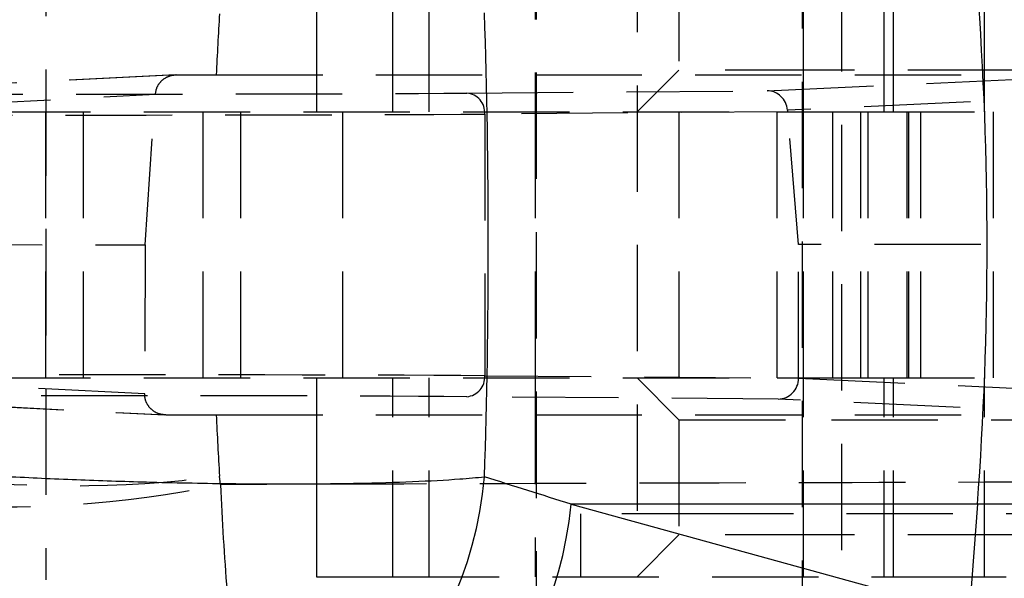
# Model space of a CAD drawing. Extents: x 72 to 802, y 28 to 567.
# Tile 8 of 29: x 264 to 287, y 268 to 281. Entities that reach past the tile are written whole.
import ezdxf

# ---------------------------------------------------------------- set-up
doc = ezdxf.new("R2010")
doc.units = 0
doc.header["$LTSCALE"] = 2
doc.linetypes.add('HIDDEN', pattern=[1.905, 1.27, -0.635])
doc.layers.get('0').update_dxf_attribs({"linetype": 'CONTINUOUS'})
doc.styles.add('SLDTEXTSTYLE0', font='TXT', dxfattribs={"width": 0.75})
doc.dimstyles.new('SLDDIMSTYLE3', dxfattribs={"dimtxt": 7, "dimasz": 6.604, "dimexe": 0, "dimexo": 0.0625, "dimgap": 1.75, "dimtad": 1, "dimdec": 3, "dimrnd": 1e-09, "dimzin": 12, "dimtxsty": 'SLDTEXTSTYLE0', "dimsah": 1, "dimcen": 0.09, "dimazin": 3, "dimtfac": 1, "dimtdec": 3, "dimtofl": 0, "dimtmove": 0, "dimatfit": 3, "dimtolj": 1, "dimtzin": 12})

# ---------------------------------------------------------------- blocks, each defined once
blk = doc.blocks.new('_D_6')
at = {"color": 179, "linetype": 'CONTINUOUS'}
for p, q in [((278.117, 305.022), (364.764, 305.022)), ((362.764, 305.022), (362.764, 247.022)), ((278.117, 247.022), (364.764, 247.022))]:
    blk.add_line(p, q, dxfattribs=at)
for points in [[(362.764, 305.022), (361.748, 298.418), (363.78, 298.418)], [(362.764, 247.022), (363.78, 253.626), (361.748, 253.626)]]:
    blk.add_solid(points, dxfattribs=at)
at = {"color": 179, "linetype": 'CONTINUOUS', "insert": (353.74, 269.155, -62.873), "char_height": 7, "attachment_point": 1, "rotation": 90, "style": 'SLDTEXTSTYLE0'}
blk.add_mtext('58', dxfattribs=at)
blk = doc.blocks.new('_D_7')
at = {"color": 179, "linetype": 'CONTINUOUS'}
for p, q in [((282.367, 316.022), (384.825, 316.022)), ((382.825, 236.022), (382.825, 316.022)), ((282.367, 236.022), (384.825, 236.022))]:
    blk.add_line(p, q, dxfattribs=at)
for points in [[(382.825, 316.022), (381.809, 309.418), (383.841, 309.418)], [(382.825, 236.022), (383.841, 242.626), (381.809, 242.626)]]:
    blk.add_solid(points, dxfattribs=at)
at = {"color": 179, "linetype": 'CONTINUOUS', "insert": (373.802, 269.155, -62.873), "char_height": 7, "attachment_point": 1, "rotation": 90, "style": 'SLDTEXTSTYLE0'}
blk.add_mtext('80', dxfattribs=at)

msp = doc.modelspace()

# ---------------------------------------------------------------- linework, layer by layer
at = {"color": 7, "linetype": 'HIDDEN'}
for p, q in [((278.4793, 295.0722), (278.4793, 269.5972)), ((283.367, 264.9222), (283.367, 287.1222)), ((264.367, 284.0222), (264.367, 268.0222)), ((270.8268, 283.9472), (270.8268, 279.1972)), ((270.8349, 279.1972), (270.8349, 283.9472)), ((272.6479, 279.1972), (272.6479, 283.9472)), ((273.5194, 279.1972), (273.5194, 283.9472)), ((276.0502, 283.9472), (276.0502, 279.1972)), ((276.0752, 283.9472), (276.0752, 265.9472)), ((282.4252, 265.9472), (282.4252, 283.9472)), ((282.4502, 279.1972), (282.4502, 283.9472)), ((284.3742, 279.1972), (284.3742, 283.9472)), ((284.5997, 279.1972), (284.5997, 283.9472)), ((286.7707, 279.1972), (286.7707, 283.9472)), ((279.4793, 282.9472), (279.4793, 280.1972)), ((279.4793, 280.1972), (278.4793, 279.1972)), ((283.1214, 280.1972), (279.4793, 280.1972)), ((287.4793, 280.1972), (283.1214, 280.1972)), ((267.46, 280.0827), (258.6378, 279.6323)), ((267.4857, 280.0834), (258.6645, 279.633)), ((267.4857, 280.0834), (268.4362, 280.0837)), ((268.4362, 280.0837), (288.8031, 280.0837)), ((281.5819, 279.7023), (289.7502, 280.0834)), ((274.414, 279.6473), (281.5819, 279.7023)), ((258.1407, 279.1665), (266.9836, 279.618)), ((266.7375, 276.0222), (266.9836, 279.618)), ((290.2411, 279.618), (282.0681, 279.2367)), ((262.8978, 279.1972), (281.8216, 279.1972)), ((264.3619, 279.1972), (264.3619, 272.8472)), ((265.2686, 272.8472), (265.2686, 279.1972)), ((268.1172, 279.1972), (268.1172, 272.8472)), ((269.0239, 272.8472), (269.0239, 279.1972)), ((271.4613, 272.8472), (271.4613, 279.1972)), ((282.0707, 279.2027), (274.8436, 279.1473)), ((276.0502, 279.1972), (276.0502, 272.8472)), ((279.4793, 279.1972), (279.4793, 272.8472)), ((281.8216, 272.8472), (281.8216, 279.1972)), ((281.8216, 279.1972), (283.9926, 279.1972)), ((282.3349, 276.0355), (282.0707, 279.2027)), ((282.4502, 272.8472), (282.4502, 279.1972)), ((283.1458, 279.1972), (283.1458, 272.8472)), ((283.8128, 279.1972), (283.8128, 272.8472)), ((283.9926, 272.8472), (283.9926, 279.1972)), ((283.9926, 279.1972), (287.2696, 279.1972)), ((284.9196, 279.1972), (284.9196, 272.8472)), ((284.9597, 279.1972), (284.9597, 272.8472)), ((285.2543, 272.8472), (285.2543, 279.1972)), ((286.975, 279.1972), (286.975, 272.8472)), ((274.8436, 279.1473), (274.8436, 272.8971)), ((257.9314, 276.038), (266.7375, 276.0222)), ((266.7375, 276.0222), (266.7282, 272.4615)), ((290.4963, 276.0222), (282.3349, 276.0355)), ((282.3349, 272.8406), (282.3349, 276.0355)), ((266.7282, 272.4615), (257.9314, 272.9124)), ((262.8978, 272.8472), (281.8216, 272.8472)), ((270.8268, 272.8472), (270.8268, 268.0972)), ((270.8349, 268.0972), (270.8349, 272.8472)), ((272.6479, 268.0972), (272.6479, 272.8472)), ((273.5194, 268.0972), (273.5194, 272.8472)), ((274.8436, 272.8971), (282.3349, 272.8396)), ((276.0502, 272.8472), (276.0502, 268.0972)), ((278.4793, 272.8472), (279.4793, 271.8472)), ((281.8216, 272.8472), (283.9926, 272.8472)), ((282.3349, 272.8406), (290.486, 272.4615)), ((282.3349, 272.8396), (282.3349, 272.8406)), ((282.4502, 268.0972), (282.4502, 272.8472)), ((283.9926, 272.8472), (287.2696, 272.8472)), ((284.3742, 268.0972), (284.3742, 272.8472)), ((284.5997, 268.0972), (284.5997, 272.8472)), ((286.7707, 268.0972), (286.7707, 272.8472)), ((258.4296, 272.4117), (267.2071, 271.9619)), ((258.4564, 272.411), (267.2329, 271.9612)), ((281.8475, 272.3401), (274.414, 272.3971)), ((289.9956, 271.9612), (281.8475, 272.3401)), ((267.2329, 271.9612), (268.4362, 271.9607)), ((268.4362, 271.9607), (288.8031, 271.9607)), ((279.4793, 271.8472), (283.1214, 271.8472)), ((279.4793, 271.8472), (279.4793, 269.0972)), ((283.1214, 271.8472), (287.4793, 271.8472)), ((268.5343, 270.2972), (268.515, 270.5004)), ((280.6549, 269.5972), (277.1293, 269.5972)), ((277.1293, 269.5972), (277.1293, 268.0972)), ((289.8293, 269.5972), (280.6549, 269.5972)), ((279.4793, 269.0972), (278.4793, 268.0972)), ((283.1214, 269.0972), (279.4793, 269.0972)), ((287.4793, 269.0972), (283.1214, 269.0972)), ((270.8268, 268.0972), (272.6479, 268.0972)), ((272.6479, 268.0972), (284.5997, 268.0972)), ((284.5997, 268.0972), (286.7707, 268.0972)), ((286.7707, 268.0972), (287.2878, 268.0972))]:
    msp.add_line(p, q, dxfattribs=at)
at = {"color": 7, "linetype": 'CONTINUOUS'}
for p, q in [((286.6016, 269.8298), (276.9051, 269.8298)), ((276.9051, 269.8298), (286.4053, 267.2159)), ((286.6016, 269.8298), (286.4053, 267.2159)), ((291.5104, 269.8298), (286.6016, 269.8298))]:
    msp.add_line(p, q, dxfattribs=at)
for centre, radius, start, end in [((204.1153, 276.0222), 82.7184, 355.706741, 4.293259), ((265.7133, 271.2811), 9.1595, 274.24897, 355.00485), ((267.7981, 270.7013), 9.1486, 274.18044, 354.53342)]:
    msp.add_arc(centre, radius, start, end, dxfattribs=at)
at = {"color": 7, "linetype": 'HIDDEN'}
for centre, radius, start, end in [((274.3746, 279.179), 0.47, 356.13664, 85.19001), ((274.3746, 272.8654), 0.47, 274.80999, 3.86336), ((264.9508, 297.8098), 27.541, 262.56416, 277.43584), ((263.4018, 294.8509), 25.0844, 265.5684, 281.80668), ((269.657, 270.6852), 9.1735, 185.35038, 269.08669)]:
    msp.add_arc(centre, radius, start, end, dxfattribs=at)
for centre, major_axis, ratio, start_param, end_param in [((325.0686, 276.0222), (0, 71.05), 0.7983838, 1.493001, 1.5136014), ((266.1283, 279.6655), (9.65, 0.0038), 0.0043458, 4.1862906, 5.7449629), ((281.5821, 279.2023), (-0.0136, 0.4998), 0.9744532, 4.7547649, 6.2557278), ((282.1795, 279.2068), (-0.0428, 0.4996), 0.216901, 1.4925377, 1.5604787), ((266.1285, 279.1656), (10.15, 0.0038), 0.0041318, 4.1862908, 5.7449631), ((266.1285, 272.8788), (10.15, -0.0038), 0.0041318, 0.5382222, 2.0968945), ((281.8477, 272.8401), (0.0135, 0.4998), 0.9743682, 3.1689725, 4.7378764), ((266.1283, 272.3788), (9.65, -0.0038), 0.0043458, 0.5382224, 2.0968947), ((325.0686, 276.0222), (0, 71.05), 0.7983838, 1.6279913, 1.6485916)]:
    msp.add_ellipse(centre, major_axis=major_axis, ratio=ratio, start_param=start_param, end_param=end_param, dxfattribs=at)
at = {"color": 7, "linetype": 'CONTINUOUS'}
for centre, major_axis, ratio, start_param, end_param in [((244.7811, 276.0222), (0, 71.05), 0.4243311, 4.6343562, 4.7904217), ((195.7243, 276.0222), (237.7261, -69.0052), 0.071187, 1.2430338, 1.2522675)]:
    msp.add_ellipse(centre, major_axis=major_axis, ratio=ratio, start_param=start_param, end_param=end_param, dxfattribs=at)
at = {"color": 7, "linetype": 'HIDDEN'}
for points, knots in [([(266.9836, 279.618), (266.9926, 279.6726), (267.0106, 279.7819), (267.1044, 279.9236), (267.2362, 280.0282), (267.3715, 280.0774), (267.4566, 280.0819), (267.4857, 280.0834)], [0, 0, 0, 0, 0.21933056, 0.43861743, 0.65939752, 0.88397573, 1, 1, 1, 1]), ([(267.2329, 271.9612), (267.1753, 271.9669), (267.0601, 271.9783), (266.9069, 272.0668), (266.793, 272.1964), (266.7354, 272.3366), (266.7302, 272.4269), (266.7282, 272.4615)], [0, 0, 0, 0, 0.2193223, 0.4386991, 0.6561239, 0.8683704, 1, 1, 1, 1]), ([(288.6938, 270.3578), (285.3079, 270.3485), (278.5881, 270.33), (271.8682, 270.3081), (268.5343, 270.2972)], [0, 0, 0, 0, 0.5038686, 1, 1, 1, 1]), ([(268.5343, 270.2972), (268.5787, 269.4369), (268.664, 267.7854), (268.9075, 265.828), (269.1659, 264.4002), (269.4587, 263.2352), (269.7911, 262.3922), (270.078, 262.0263), (270.2273, 261.9419), (270.268, 261.9269), (270.2692, 261.9265)], [0, 0, 0, 0, 0.19675766, 0.3777005, 0.50530722, 0.63294008, 0.80984664, 0.94806092, 0.99851029, 1, 1, 1, 1]), ([(288.6938, 270.3578), (288.6669, 269.8957), (288.6123, 268.9597), (288.4379, 267.6334), (288.2022, 266.3935), (287.8897, 265.2053), (287.4869, 264.091), (286.9542, 263.0571), (286.302, 262.2662), (285.8023, 262.0086), (285.5453, 261.9631), (285.543, 261.9627)], [0, 0, 0, 0, 0.1050033, 0.2127084, 0.3147618, 0.4191715, 0.5433548, 0.6715822, 0.8309045, 0.9985167, 1, 1, 1, 1]), ([(261.4635, 269.8415), (261.6642, 268.9912), (262.0495, 267.3591), (263.2554, 265.4638), (264.5602, 264.1034), (266.0557, 263.0159), (267.7726, 262.2621), (269.2672, 261.9741), (270.0494, 261.9304), (270.263, 261.9266), (270.2692, 261.9265)], [0, 0, 0, 0, 0.1967579, 0.3777007, 0.5053078, 0.6329408, 0.8098475, 0.9480611, 0.99851, 1, 1, 1, 1])]:
    msp.add_open_spline(points, degree=3, knots=knots, dxfattribs=at)
at = {"color": 7, "linetype": 'CONTINUOUS'}
msp.add_open_spline([(261.0741, 270.6438), (261.8523, 270.5903), (263.1354, 270.502), (265.0975, 270.4138), (266.8687, 270.3544), (268.636, 270.3197), (270.3283, 270.3113), (271.8244, 270.3268), (273.1499, 270.367), (274.1508, 270.421), (274.6473, 270.4662), (274.8381, 270.4836)], degree=3, knots=[0, 0, 0, 0, 0.164071, 0.2705327, 0.3769948, 0.5010286, 0.6095026, 0.7179766, 0.8254473, 0.9329178, 1, 1, 1, 1], dxfattribs=at)

# ---------------------------------------------------------------- dimensions: what is measured, and where the dimension line sits
at = {"color": 179, "linetype": 'CONTINUOUS'}
for base, p1, p2, picture, middle in [((382.825, 316.0222), (280.367, 236.0222), (280.367, 316.0222), '_D_7', (382.825, 277.1711)), ((362.7639, 247.0222), (276.117, 305.0222), (276.117, 247.0222), '_D_6', (362.7639, 277.1711))]:
    dim = msp.add_linear_dim(base=base, p1=p1, p2=p2, angle=90, dimstyle='SLDDIMSTYLE3', dxfattribs=at)
    dim.commit()
    dim.dimension.update_dxf_attribs({"geometry": picture, "text_midpoint": middle, "dimtype": 160})

doc.saveas('drawing.dxf')
